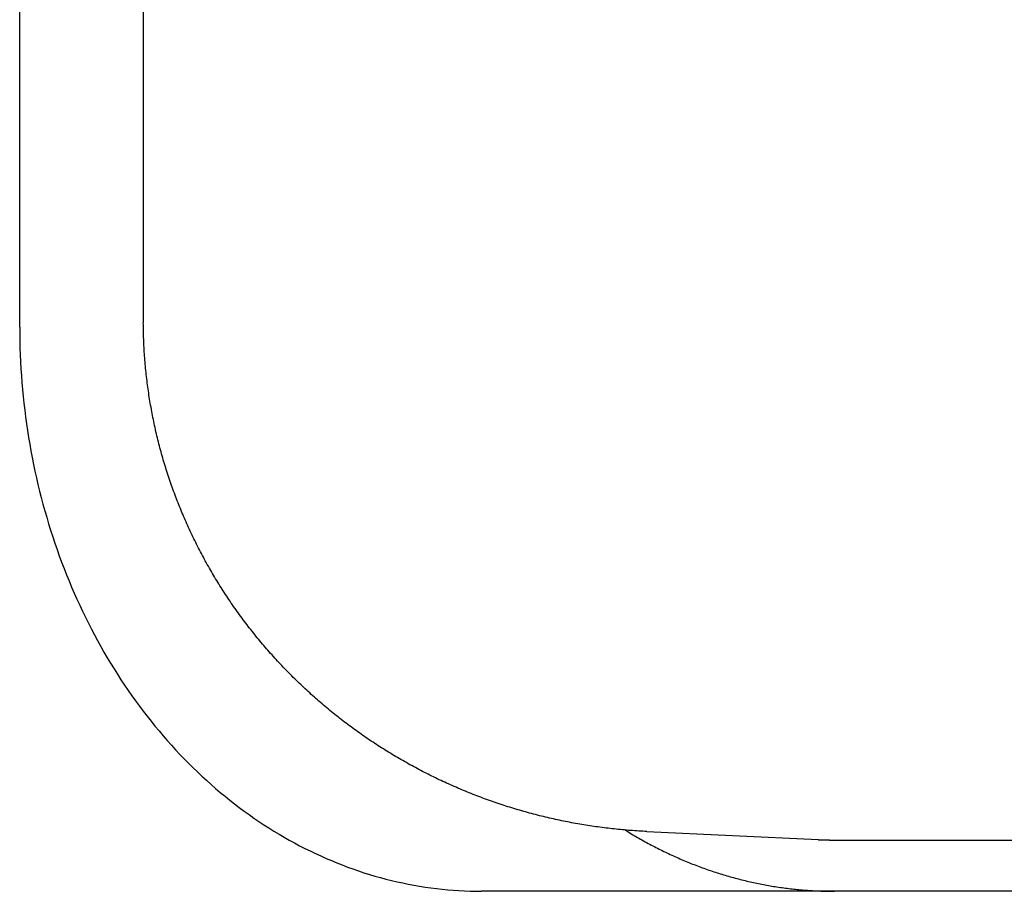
# Model space of a CAD drawing. Extents: x 987 to 2641, y 1244 to 2490.
# Tile 61 of 138: x 2009 to 2019, y 2078 to 2087. Entities that reach past the tile are written whole.
import ezdxf

# ---------------------------------------------------------------- set-up
doc = ezdxf.new("R2010")
doc.units = 0
doc.layers.add('KF_GRAVIS_8_DIM', color=1, linetype='CONTINUOUS')
doc.layers.add('KF_GRAVIS_8_LEFT', color=7, linetype='CONTINUOUS')

# ---------------------------------------------------------------- blocks, each defined once
blk = doc.blocks.new('*U13')
at = {"layer": 'KF_GRAVIS_8_LEFT'}
for p, q in [((-44.3471, -62), (-44.3471, -56)), ((-43.1415, -56.108), (-43.1415, -61.892)), ((-38.2296, -66.9171), (-36.5608, -66.9962)), ((-36.4018, -67), (-12.8682, -67)), ((-21.7792, -67.5), (-39.8418, -67.5))]:
    blk.add_line(p, q, dxfattribs=at)
for points in [[(-43.1415, -61.892, 0), (-43.1415, -61.8925, 0), (-43.1415, -61.893, 0), (-43.1415, -61.8935, 0), (-43.1415, -61.894, 0), (-43.1415, -61.8945, 0), (-43.1415, -61.895, 0), (-43.1415, -61.8955, 0), (-43.1415, -61.896, 0), (-43.1415, -61.8965, 0), (-43.1415, -61.897, 0), (-43.1415, -61.8975, 0), (-43.1415, -61.898, 0), (-43.1415, -61.8985, 0), (-43.1415, -61.899, 0), (-43.1415, -61.8995, 0), (-43.1415, -61.9, 0), (-43.1415, -61.9005, 0), (-43.1415, -61.901, 0), (-43.1415, -61.9015, 0), (-43.1415, -61.902, 0), (-43.1415, -61.9025, 0), (-43.1415, -61.903, 0), (-43.1415, -61.9035, 0), (-43.1415, -61.904, 0), (-43.1415, -61.9045, 0), (-43.1415, -61.905, 0), (-43.1415, -61.9055, 0), (-43.1415, -61.906, 0), (-43.1415, -61.9065, 0), (-43.1415, -61.907, 0), (-43.1415, -61.9075, 0), (-43.1415, -61.908, 0), (-43.1415, -61.9085, 0), (-43.1415, -61.909, 0), (-43.1415, -61.9095, 0), (-43.1415, -61.91, 0), (-43.1415, -61.9105, 0), (-43.1415, -61.911, 0), (-43.1415, -61.9115, 0), (-43.1415, -61.912, 0), (-43.1415, -61.9125, 0), (-43.1415, -61.913, 0), (-43.1415, -61.9135, 0), (-43.1415, -61.914, 0), (-43.1415, -61.9145, 0), (-43.1415, -61.915, 0), (-43.1415, -61.9155, 0), (-43.1415, -61.916, 0), (-43.1415, -61.9165, 0), (-43.1415, -61.917, 0), (-43.1415, -61.9175, 0), (-43.1415, -61.918, 0), (-43.1415, -61.9185, 0), (-43.1415, -61.919, 0), (-43.1415, -61.9194, 0), (-43.1415, -61.9199, 0), (-43.1415, -61.9204, 0), (-43.1415, -61.9209, 0), (-43.1415, -61.9214, 0), (-43.1415, -61.9219, 0), (-43.1415, -61.9224, 0), (-43.1415, -61.9229, 0), (-43.1415, -61.9234, 0), (-43.1415, -61.9239, 0), (-43.1415, -61.9244, 0), (-43.1415, -61.9249, 0), (-43.1415, -61.9254, 0), (-43.1415, -61.9259, 0), (-43.1415, -61.9264, 0), (-43.1414, -61.9269, 0), (-43.1414, -61.9274, 0), (-43.1414, -61.9279, 0), (-43.1414, -61.9284, 0), (-43.1414, -61.9289, 0), (-43.1414, -61.9294, 0), (-43.1414, -61.9299, 0), (-43.1414, -61.9304, 0), (-43.1414, -61.9309, 0), (-43.1414, -61.9314, 0), (-43.1414, -61.9319, 0), (-43.1414, -61.9324, 0), (-43.1414, -61.9329, 0), (-43.1414, -61.9334, 0), (-43.1414, -61.9339, 0), (-43.1414, -61.9344, 0), (-43.1414, -61.9349, 0), (-43.1414, -61.9354, 0), (-43.1414, -61.9359, 0), (-43.1414, -61.9364, 0), (-43.1414, -61.9369, 0), (-43.1414, -61.9374, 0), (-43.1414, -61.9379, 0), (-43.1414, -61.9384, 0), (-43.1414, -61.9389, 0), (-43.1414, -61.9394, 0), (-43.1414, -61.9399, 0), (-43.1414, -61.9404, 0), (-43.1414, -61.9409, 0), (-43.1414, -61.9414, 0), (-43.1414, -61.9419, 0), (-43.1414, -61.9424, 0), (-43.1414, -61.9429, 0), (-43.1414, -61.9434, 0), (-43.1414, -61.9439, 0), (-43.1414, -61.9444, 0), (-43.1414, -61.9449, 0), (-43.1414, -61.9454, 0), (-43.1414, -61.9459, 0), (-43.1414, -61.9464, 0), (-43.1414, -61.9469, 0), (-43.1414, -61.9474, 0), (-43.1414, -61.9479, 0), (-43.1414, -61.9484, 0), (-43.1414, -61.9489, 0), (-43.1414, -61.9494, 0), (-43.1414, -61.9499, 0), (-43.1414, -61.9504, 0), (-43.1414, -61.9509, 0), (-43.1414, -61.9514, 0), (-43.1414, -61.9519, 0), (-43.1414, -61.9524, 0), (-43.1414, -61.9529, 0), (-43.1414, -61.9534, 0), (-43.1414, -61.9539, 0), (-43.1413, -61.9544, 0), (-43.1413, -61.9549, 0), (-43.1413, -61.9554, 0), (-43.1413, -61.9559, 0)], [(-44.3471, -62, 0), (-44.3468, -62.0675, 0), (-44.3458, -62.135, 0), (-44.3441, -62.2024, 0), (-44.3417, -62.2699, 0), (-44.3387, -62.3373, 0), (-44.3349, -62.4046, 0), (-44.3305, -62.4719, 0), (-44.3254, -62.5391, 0), (-44.3197, -62.6062, 0), (-44.3133, -62.6733, 0), (-44.3062, -62.7402, 0), (-44.2984, -62.807, 0), (-44.2899, -62.8737, 0), (-44.2808, -62.9403, 0), (-44.271, -63.0067, 0), (-44.2606, -63.073, 0), (-44.2495, -63.1391, 0), (-44.2377, -63.2051, 0), (-44.2252, -63.2708, 0), (-44.2121, -63.3364, 0), (-44.1984, -63.4018, 0), (-44.1839, -63.4669, 0), (-44.1689, -63.5319, 0), (-44.1531, -63.5966, 0), (-44.1368, -63.661, 0), (-44.1198, -63.7252, 0), (-44.1021, -63.7892, 0), (-44.0838, -63.8529, 0), (-44.0648, -63.9163, 0), (-44.0453, -63.9794, 0), (-44.025, -64.0422, 0), (-44.0042, -64.1048, 0), (-43.9827, -64.167, 0), (-43.9606, -64.2288, 0), (-43.9379, -64.2904, 0), (-43.9146, -64.3516, 0), (-43.8906, -64.4124, 0), (-43.8661, -64.4729, 0), (-43.8409, -64.533, 0), (-43.8152, -64.5927, 0), (-43.7888, -64.652, 0), (-43.7618, -64.7109, 0), (-43.7343, -64.7695, 0), (-43.7062, -64.8276, 0), (-43.6774, -64.8852, 0), (-43.6482, -64.9425, 0), (-43.6183, -64.9993, 0), (-43.5879, -65.0556, 0), (-43.5569, -65.1115, 0), (-43.5253, -65.1669, 0), (-43.4932, -65.2219, 0), (-43.4605, -65.2763, 0), (-43.4273, -65.3303, 0), (-43.3936, -65.3838, 0), (-43.3593, -65.4367, 0), (-43.3245, -65.4892, 0), (-43.2891, -65.5411, 0), (-43.2533, -65.5925, 0), (-43.2169, -65.6433, 0), (-43.18, -65.6936, 0), (-43.1427, -65.7433, 0), (-43.1048, -65.7925, 0), (-43.0664, -65.8411, 0), (-43.0276, -65.8891, 0), (-42.9882, -65.9365, 0), (-42.9484, -65.9834, 0), (-42.9081, -66.0296, 0), (-42.8674, -66.0752, 0), (-42.8262, -66.1203, 0), (-42.7846, -66.1646, 0), (-42.7425, -66.2084, 0), (-42.7, -66.2516, 0), (-42.657, -66.2941, 0), (-42.6136, -66.3359, 0), (-42.5698, -66.3771, 0), (-42.5256, -66.4176, 0), (-42.481, -66.4575, 0), (-42.436, -66.4967, 0), (-42.3906, -66.5352, 0), (-42.3448, -66.5731, 0), (-42.2987, -66.6102, 0), (-42.2522, -66.6467, 0), (-42.2053, -66.6825, 0), (-42.158, -66.7175, 0), (-42.1104, -66.7519, 0), (-42.0625, -66.7855, 0), (-42.0142, -66.8184, 0), (-41.9656, -66.8506, 0), (-41.9167, -66.882, 0), (-41.8675, -66.9127, 0), (-41.8179, -66.9427, 0), (-41.7681, -66.9719, 0), (-41.718, -67.0004, 0), (-41.6676, -67.0282, 0), (-41.6169, -67.0551, 0), (-41.5659, -67.0813, 0), (-41.5147, -67.1068, 0), (-41.4633, -67.1315, 0), (-41.4116, -67.1554, 0), (-41.3596, -67.1785, 0), (-41.3074, -67.2008, 0), (-41.255, -67.2224, 0), (-41.2024, -67.2432, 0), (-41.1496, -67.2632, 0), (-41.0966, -67.2824, 0), (-41.0434, -67.3008, 0), (-40.9901, -67.3184, 0), (-40.9365, -67.3352, 0), (-40.8828, -67.3512, 0), (-40.8289, -67.3664, 0), (-40.7749, -67.3807, 0), (-40.7208, -67.3943, 0), (-40.6665, -67.4071, 0), (-40.612, -67.419, 0), (-40.5575, -67.4302, 0), (-40.5029, -67.4405, 0), (-40.4481, -67.45, 0), (-40.3933, -67.4586, 0), (-40.3384, -67.4665, 0), (-40.2834, -67.4735, 0), (-40.2284, -67.4797, 0), (-40.1732, -67.4851, 0), (-40.1181, -67.4896, 0), (-40.0629, -67.4934, 0), (-40.0076, -67.4963, 0), (-39.9524, -67.4983, 0), (-39.8971, -67.4996, 0), (-39.8418, -67.5, 0)], [(-38.2296, -66.9171, 0), (-38.2496, -66.9161, 0), (-38.2696, -66.915, 0), (-38.2896, -66.9139, 0), (-38.3095, -66.9127, 0), (-38.3295, -66.9114, 0), (-38.3495, -66.91, 0), (-38.3694, -66.9086, 0), (-38.3894, -66.9071, 0), (-38.4093, -66.9055, 0), (-38.4293, -66.9039, 0), (-38.4492, -66.9021, 0), (-38.4691, -66.9003, 0), (-38.4891, -66.8984, 0), (-38.509, -66.8965, 0), (-38.5289, -66.8944, 0), (-38.5488, -66.8923, 0), (-38.5687, -66.8902, 0), (-38.5886, -66.8879, 0), (-38.6084, -66.8856, 0), (-38.6283, -66.8832, 0), (-38.6482, -66.8807, 0), (-38.668, -66.8781, 0), (-38.6878, -66.8755, 0), (-38.7077, -66.8728, 0), (-38.7275, -66.87, 0), (-38.7473, -66.8672, 0), (-38.7671, -66.8643, 0), (-38.7869, -66.8613, 0), (-38.8067, -66.8582, 0), (-38.8264, -66.8551, 0), (-38.8462, -66.8518, 0), (-38.8659, -66.8485, 0), (-38.8856, -66.8452, 0), (-38.9054, -66.8417, 0), (-38.9251, -66.8382, 0), (-38.9448, -66.8346, 0), (-38.9644, -66.831, 0), (-38.9841, -66.8272, 0), (-39.0037, -66.8234, 0), (-39.0234, -66.8195, 0), (-39.043, -66.8156, 0), (-39.0626, -66.8116, 0), (-39.0822, -66.8075, 0), (-39.1018, -66.8033, 0), (-39.1213, -66.799, 0), (-39.1409, -66.7947, 0), (-39.1604, -66.7903, 0), (-39.1799, -66.7858, 0), (-39.1994, -66.7813, 0), (-39.2189, -66.7767, 0), (-39.2383, -66.772, 0), (-39.2578, -66.7672, 0), (-39.2772, -66.7624, 0), (-39.2966, -66.7575, 0), (-39.316, -66.7525, 0), (-39.3354, -66.7474, 0), (-39.3547, -66.7423, 0), (-39.3741, -66.7371, 0), (-39.3934, -66.7318, 0), (-39.4127, -66.7265, 0), (-39.4319, -66.7211, 0), (-39.4512, -66.7156, 0), (-39.4704, -66.71, 0), (-39.4896, -66.7044, 0), (-39.5088, -66.6987, 0), (-39.528, -66.6929, 0), (-39.5471, -66.687, 0), (-39.5663, -66.6811, 0), (-39.5854, -66.6751, 0), (-39.6045, -66.669, 0), (-39.6235, -66.6629, 0), (-39.6425, -66.6567, 0), (-39.6616, -66.6504, 0), (-39.6805, -66.644, 0), (-39.6995, -66.6376, 0), (-39.7185, -66.6311, 0), (-39.7374, -66.6245, 0), (-39.7563, -66.6179, 0), (-39.7751, -66.6111, 0), (-39.794, -66.6043, 0), (-39.8128, -66.5975, 0), (-39.8316, -66.5905, 0), (-39.8503, -66.5835, 0), (-39.8691, -66.5764, 0), (-39.8878, -66.5693, 0), (-39.9065, -66.5621, 0), (-39.9251, -66.5548, 0), (-39.9437, -66.5474, 0), (-39.9623, -66.54, 0), (-39.9809, -66.5325, 0), (-39.9995, -66.5249, 0), (-40.018, -66.5172, 0), (-40.0365, -66.5095, 0), (-40.0549, -66.5017, 0), (-40.0734, -66.4939, 0), (-40.0918, -66.4859, 0), (-40.1101, -66.4779, 0), (-40.1285, -66.4698, 0), (-40.1468, -66.4617, 0), (-40.1651, -66.4535, 0), (-40.1833, -66.4452, 0), (-40.2015, -66.4369, 0), (-40.2197, -66.4284, 0), (-40.2379, -66.4199, 0), (-40.256, -66.4114, 0), (-40.2741, -66.4028, 0), (-40.2921, -66.3941, 0), (-40.3101, -66.3853, 0), (-40.3281, -66.3764, 0), (-40.3461, -66.3675, 0), (-40.364, -66.3586, 0), (-40.3819, -66.3495, 0), (-40.3997, -66.3404, 0), (-40.4176, -66.3312, 0), (-40.4353, -66.322, 0), (-40.4531, -66.3127, 0), (-40.4708, -66.3033, 0), (-40.4885, -66.2938, 0), (-40.5061, -66.2843, 0), (-40.5237, -66.2747, 0), (-40.5413, -66.2651, 0), (-40.5588, -66.2553, 0), (-40.5763, -66.2455, 0), (-40.5938, -66.2357, 0), (-40.6112, -66.2258, 0), (-40.6286, -66.2158, 0), (-40.6459, -66.2057, 0), (-40.6633, -66.1956, 0), (-40.6805, -66.1854, 0), (-40.6977, -66.1751, 0), (-40.7149, -66.1648, 0), (-40.7321, -66.1544, 0), (-40.7492, -66.1439, 0), (-40.7663, -66.1334, 0), (-40.7833, -66.1228, 0), (-40.8003, -66.1122, 0), (-40.8172, -66.1014, 0), (-40.8341, -66.0907, 0), (-40.851, -66.0798, 0), (-40.8678, -66.0689, 0), (-40.8846, -66.0579, 0), (-40.9014, -66.0468, 0), (-40.9181, -66.0357, 0), (-40.9347, -66.0245, 0), (-40.9513, -66.0133, 0), (-40.9679, -66.002, 0), (-40.9844, -65.9906, 0), (-41.0009, -65.9791, 0), (-41.0173, -65.9676, 0), (-41.0337, -65.9561, 0), (-41.0501, -65.9444, 0), (-41.0664, -65.9327, 0), (-41.0826, -65.921, 0), (-41.0989, -65.9091, 0), (-41.115, -65.8972, 0), (-41.1312, -65.8853, 0), (-41.1472, -65.8732, 0), (-41.1633, -65.8612, 0), (-41.1792, -65.849, 0), (-41.1952, -65.8368, 0), (-41.2111, -65.8245, 0), (-41.2269, -65.8122, 0), (-41.2427, -65.7998, 0), (-41.2584, -65.7873, 0), (-41.2741, -65.7748, 0), (-41.2898, -65.7622, 0), (-41.3054, -65.7496, 0), (-41.3209, -65.7368, 0), (-41.3364, -65.7241, 0), (-41.3519, -65.7112, 0), (-41.3673, -65.6983, 0), (-41.3826, -65.6854, 0), (-41.3979, -65.6724, 0), (-41.4132, -65.6593, 0), (-41.4283, -65.6462, 0), (-41.4435, -65.633, 0), (-41.4586, -65.6197, 0), (-41.4736, -65.6064, 0), (-41.4886, -65.593, 0), (-41.5036, -65.5796, 0), (-41.5184, -65.5661, 0), (-41.5333, -65.5525, 0), (-41.5481, -65.5389, 0), (-41.5628, -65.5252, 0), (-41.5775, -65.5115, 0), (-41.5921, -65.4977, 0), (-41.6066, -65.4839, 0), (-41.6212, -65.47, 0), (-41.6356, -65.456, 0), (-41.65, -65.442, 0), (-41.6644, -65.4279, 0), (-41.6787, -65.4138, 0), (-41.6929, -65.3996, 0), (-41.7071, -65.3853, 0), (-41.7212, -65.371, 0), (-41.7353, -65.3567, 0), (-41.7493, -65.3423, 0), (-41.7632, -65.3278, 0), (-41.7771, -65.3133, 0), (-41.791, -65.2987, 0), (-41.8048, -65.284, 0), (-41.8185, -65.2693, 0), (-41.8321, -65.2546, 0), (-41.8458, -65.2398, 0), (-41.8593, -65.2249, 0), (-41.8728, -65.21, 0), (-41.8862, -65.1951, 0), (-41.8996, -65.18, 0), (-41.9129, -65.165, 0), (-41.9262, -65.1498, 0), (-41.9394, -65.1346, 0), (-41.9525, -65.1194, 0), (-41.9656, -65.1041, 0), (-41.9786, -65.0888, 0), (-41.9915, -65.0734, 0), (-42.0044, -65.0579, 0), (-42.0173, -65.0424, 0), (-42.03, -65.0269, 0), (-42.0427, -65.0113, 0), (-42.0554, -64.9956, 0), (-42.068, -64.9799, 0), (-42.0805, -64.9642, 0), (-42.0929, -64.9484, 0), (-42.1053, -64.9325, 0), (-42.1177, -64.9166, 0), (-42.1299, -64.9006, 0), (-42.1421, -64.8846, 0), (-42.1543, -64.8686, 0), (-42.1663, -64.8525, 0), (-42.1783, -64.8363, 0), (-42.1903, -64.8201, 0), (-42.2022, -64.8038, 0), (-42.214, -64.7875, 0), (-42.2257, -64.7712, 0), (-42.2374, -64.7548, 0), (-42.249, -64.7383, 0), (-42.2606, -64.7218, 0), (-42.272, -64.7053, 0), (-42.2834, -64.6887, 0), (-42.2948, -64.672, 0), (-42.3061, -64.6553, 0), (-42.3173, -64.6386, 0), (-42.3284, -64.6218, 0), (-42.3395, -64.605, 0), (-42.3505, -64.5881, 0), (-42.3614, -64.5712, 0), (-42.3723, -64.5542, 0), (-42.3831, -64.5372, 0), (-42.3939, -64.5202, 0), (-42.4045, -64.5031, 0), (-42.4151, -64.4859, 0), (-42.4256, -64.4687, 0), (-42.4361, -64.4515, 0), (-42.4465, -64.4342, 0), (-42.4568, -64.4169, 0), (-42.467, -64.3996, 0), (-42.4772, -64.3822, 0), (-42.4873, -64.3647, 0), (-42.4974, -64.3472, 0), (-42.5073, -64.3297, 0), (-42.5172, -64.3122, 0), (-42.527, -64.2945, 0), (-42.5368, -64.2769, 0), (-42.5465, -64.2592, 0), (-42.5561, -64.2415, 0), (-42.5656, -64.2237, 0), (-42.5751, -64.2059, 0), (-42.5845, -64.1881, 0), (-42.5938, -64.1702, 0), (-42.6031, -64.1523, 0), (-42.6122, -64.1343, 0), (-42.6213, -64.1163, 0), (-42.6304, -64.0983, 0), (-42.6393, -64.0802, 0), (-42.6482, -64.0621, 0), (-42.657, -64.044, 0), (-42.6657, -64.0258, 0), (-42.6744, -64.0076, 0), (-42.683, -63.9893, 0), (-42.6915, -63.971, 0), (-42.6999, -63.9527, 0), (-42.7083, -63.9343, 0), (-42.7166, -63.9159, 0), (-42.7248, -63.8975, 0), (-42.7329, -63.879, 0), (-42.741, -63.8605, 0), (-42.7489, -63.842, 0), (-42.7569, -63.8235, 0), (-42.7647, -63.8049, 0), (-42.7724, -63.7862, 0), (-42.7801, -63.7676, 0), (-42.7877, -63.7489, 0), (-42.7952, -63.7301, 0), (-42.8027, -63.7114, 0), (-42.8101, -63.6926, 0), (-42.8173, -63.6738, 0), (-42.8246, -63.6549, 0), (-42.8317, -63.636, 0), (-42.8388, -63.6171, 0), (-42.8457, -63.5982, 0), (-42.8526, -63.5792, 0), (-42.8595, -63.5602, 0), (-42.8662, -63.5412, 0), (-42.8729, -63.5221, 0), (-42.8794, -63.503, 0), (-42.886, -63.4839, 0), (-42.8924, -63.4648, 0), (-42.8987, -63.4456, 0), (-42.905, -63.4264, 0), (-42.9112, -63.4072, 0), (-42.9173, -63.388, 0), (-42.9233, -63.3687, 0), (-42.9292, -63.3494, 0), (-42.9351, -63.3301, 0), (-42.9409, -63.3107, 0), (-42.9466, -63.2913, 0), (-42.9522, -63.2719, 0), (-42.9578, -63.2525, 0), (-42.9632, -63.2331, 0), (-42.9686, -63.2136, 0), (-42.9739, -63.1941, 0), (-42.9791, -63.1746, 0), (-42.9843, -63.155, 0), (-42.9893, -63.1355, 0), (-42.9943, -63.1159, 0), (-42.9992, -63.0963, 0), (-43.004, -63.0767, 0), (-43.0087, -63.057, 0), (-43.0134, -63.0374, 0), (-43.0179, -63.0177, 0), (-43.0224, -62.998, 0), (-43.0268, -62.9783, 0), (-43.0311, -62.9585, 0), (-43.0354, -62.9388, 0), (-43.0395, -62.919, 0), (-43.0436, -62.8992, 0), (-43.0476, -62.8794, 0), (-43.0515, -62.8596, 0), (-43.0553, -62.8398, 0), (-43.0591, -62.8199, 0), (-43.0628, -62.8, 0), (-43.0663, -62.7801, 0), (-43.0698, -62.7602, 0), (-43.0733, -62.7403, 0), (-43.0766, -62.7204, 0), (-43.0798, -62.7004, 0), (-43.083, -62.6805, 0), (-43.0861, -62.6605, 0), (-43.0891, -62.6405, 0), (-43.092, -62.6205, 0), (-43.0949, -62.6005, 0), (-43.0976, -62.5805, 0), (-43.1003, -62.5605, 0), (-43.1029, -62.5404, 0), (-43.1054, -62.5204, 0), (-43.1078, -62.5003, 0), (-43.1101, -62.4802, 0), (-43.1124, -62.4601, 0), (-43.1146, -62.44, 0), (-43.1166, -62.4199, 0), (-43.1186, -62.3998, 0), (-43.1206, -62.3797, 0), (-43.1224, -62.3596, 0), (-43.1241, -62.3394, 0), (-43.1258, -62.3193, 0), (-43.1274, -62.2991, 0), (-43.1289, -62.279, 0), (-43.1303, -62.2588, 0), (-43.1316, -62.2386, 0), (-43.1329, -62.2185, 0), (-43.134, -62.1983, 0), (-43.1351, -62.1781, 0), (-43.1361, -62.1579, 0), (-43.137, -62.1377, 0), (-43.1378, -62.1175, 0), (-43.1386, -62.0973, 0), (-43.1392, -62.0771, 0), (-43.1398, -62.0569, 0), (-43.1403, -62.0367, 0), (-43.1407, -62.0165, 0), (-43.141, -61.9963, 0), (-43.1412, -61.9761, 0), (-43.1413, -61.9559, 0)], [(-38.4422, -66.9027, 0), (-38.4274, -66.9119, 0), (-38.4126, -66.9209, 0), (-38.3978, -66.9299, 0), (-38.3829, -66.9389, 0), (-38.368, -66.9477, 0), (-38.3531, -66.9565, 0), (-38.3382, -66.9652, 0), (-38.3232, -66.9739, 0), (-38.3083, -66.9825, 0), (-38.2933, -66.991, 0), (-38.2782, -66.9995, 0), (-38.2632, -67.0079, 0), (-38.2481, -67.0162, 0), (-38.233, -67.0244, 0), (-38.2178, -67.0326, 0), (-38.2027, -67.0407, 0), (-38.1875, -67.0488, 0), (-38.1723, -67.0568, 0), (-38.157, -67.0647, 0), (-38.1418, -67.0725, 0), (-38.1265, -67.0803, 0), (-38.1112, -67.088, 0), (-38.0959, -67.0957, 0), (-38.0805, -67.1032, 0), (-38.0651, -67.1107, 0), (-38.0497, -67.1182, 0), (-38.0343, -67.1255, 0), (-38.0189, -67.1328, 0), (-38.0034, -67.1401, 0), (-37.9879, -67.1472, 0), (-37.9724, -67.1543, 0), (-37.9569, -67.1613, 0), (-37.9414, -67.1683, 0), (-37.9258, -67.1751, 0), (-37.9102, -67.1819, 0), (-37.8946, -67.1887, 0), (-37.879, -67.1954, 0), (-37.8633, -67.202, 0), (-37.8477, -67.2085, 0), (-37.832, -67.2149, 0), (-37.8163, -67.2213, 0), (-37.8005, -67.2276, 0), (-37.7848, -67.2339, 0), (-37.769, -67.2401, 0), (-37.7533, -67.2462, 0), (-37.7374, -67.2522, 0), (-37.7216, -67.2582, 0), (-37.7058, -67.2641, 0), (-37.6899, -67.2699, 0), (-37.6741, -67.2756, 0), (-37.6582, -67.2813, 0), (-37.6423, -67.2869, 0), (-37.6264, -67.2924, 0), (-37.6104, -67.2979, 0), (-37.5945, -67.3033, 0), (-37.5785, -67.3086, 0), (-37.5625, -67.3139, 0), (-37.5465, -67.319, 0), (-37.5305, -67.3242, 0), (-37.5144, -67.3292, 0), (-37.4984, -67.3341, 0), (-37.4823, -67.339, 0), (-37.4663, -67.3439, 0), (-37.4502, -67.3486, 0), (-37.4341, -67.3533, 0), (-37.4179, -67.3579, 0), (-37.4018, -67.3624, 0), (-37.3857, -67.3669, 0), (-37.3695, -67.3712, 0), (-37.3533, -67.3756, 0), (-37.3371, -67.3798, 0), (-37.3209, -67.384, 0), (-37.3047, -67.3881, 0), (-37.2885, -67.3921, 0), (-37.2723, -67.396, 0), (-37.256, -67.3999, 0), (-37.2397, -67.4037, 0), (-37.2235, -67.4074, 0), (-37.2072, -67.4111, 0), (-37.1909, -67.4147, 0), (-37.1746, -67.4182, 0), (-37.1583, -67.4216, 0), (-37.142, -67.425, 0), (-37.1256, -67.4283, 0), (-37.1093, -67.4315, 0), (-37.0929, -67.4346, 0), (-37.0766, -67.4377, 0), (-37.0602, -67.4407, 0), (-37.0438, -67.4436, 0), (-37.0274, -67.4465, 0), (-37.011, -67.4492, 0), (-36.9946, -67.4519, 0), (-36.9782, -67.4546, 0), (-36.9618, -67.4571, 0), (-36.9453, -67.4596, 0), (-36.9289, -67.462, 0), (-36.9125, -67.4644, 0), (-36.896, -67.4666, 0), (-36.8796, -67.4688, 0), (-36.8631, -67.4709, 0), (-36.8466, -67.473, 0), (-36.8301, -67.4749, 0), (-36.8137, -67.4768, 0), (-36.7972, -67.4786, 0), (-36.7807, -67.4804, 0), (-36.7642, -67.482, 0), (-36.7477, -67.4836, 0), (-36.7312, -67.4852, 0), (-36.7146, -67.4866, 0), (-36.6981, -67.488, 0), (-36.6816, -67.4893, 0), (-36.6651, -67.4905, 0), (-36.6486, -67.4916, 0), (-36.632, -67.4927, 0), (-36.6155, -67.4937, 0), (-36.599, -67.4947, 0), (-36.5824, -67.4955, 0), (-36.5659, -67.4963, 0), (-36.5493, -67.497, 0), (-36.5328, -67.4976, 0), (-36.5162, -67.4982, 0), (-36.4997, -67.4987, 0), (-36.4831, -67.4991, 0), (-36.4666, -67.4994, 0), (-36.45, -67.4997, 0), (-36.4335, -67.4999, 0), (-36.4169, -67.5, 0), (-36.4003, -67.5, 0)], [(-36.5608, -66.9962, 0), (-36.5596, -66.9963, 0), (-36.5583, -66.9963, 0), (-36.5571, -66.9964, 0), (-36.5558, -66.9965, 0), (-36.5546, -66.9965, 0), (-36.5534, -66.9966, 0), (-36.5521, -66.9966, 0), (-36.5509, -66.9967, 0), (-36.5496, -66.9967, 0), (-36.5484, -66.9968, 0), (-36.5471, -66.9968, 0), (-36.5459, -66.9969, 0), (-36.5447, -66.997, 0), (-36.5434, -66.997, 0), (-36.5422, -66.9971, 0), (-36.5409, -66.9971, 0), (-36.5397, -66.9972, 0), (-36.5384, -66.9972, 0), (-36.5372, -66.9973, 0), (-36.536, -66.9973, 0), (-36.5347, -66.9974, 0), (-36.5335, -66.9974, 0), (-36.5322, -66.9975, 0), (-36.531, -66.9975, 0), (-36.5298, -66.9976, 0), (-36.5285, -66.9976, 0), (-36.5273, -66.9977, 0), (-36.526, -66.9977, 0), (-36.5248, -66.9977, 0), (-36.5235, -66.9978, 0), (-36.5223, -66.9978, 0), (-36.5211, -66.9979, 0), (-36.5198, -66.9979, 0), (-36.5186, -66.998, 0), (-36.5173, -66.998, 0), (-36.5161, -66.9981, 0), (-36.5148, -66.9981, 0), (-36.5136, -66.9981, 0), (-36.5124, -66.9982, 0), (-36.5111, -66.9982, 0), (-36.5099, -66.9983, 0), (-36.5086, -66.9983, 0), (-36.5074, -66.9983, 0), (-36.5061, -66.9984, 0), (-36.5049, -66.9984, 0), (-36.5037, -66.9985, 0), (-36.5024, -66.9985, 0), (-36.5012, -66.9985, 0), (-36.4999, -66.9986, 0), (-36.4987, -66.9986, 0), (-36.4974, -66.9986, 0), (-36.4962, -66.9987, 0), (-36.495, -66.9987, 0), (-36.4937, -66.9987, 0), (-36.4925, -66.9988, 0), (-36.4912, -66.9988, 0), (-36.49, -66.9988, 0), (-36.4887, -66.9989, 0), (-36.4875, -66.9989, 0), (-36.4863, -66.9989, 0), (-36.485, -66.999, 0), (-36.4838, -66.999, 0), (-36.4825, -66.999, 0), (-36.4813, -66.9991, 0), (-36.4801, -66.9991, 0), (-36.4788, -66.9991, 0), (-36.4776, -66.9991, 0), (-36.4763, -66.9992, 0), (-36.4751, -66.9992, 0), (-36.4738, -66.9992, 0), (-36.4726, -66.9993, 0), (-36.4714, -66.9993, 0), (-36.4701, -66.9993, 0), (-36.4689, -66.9993, 0), (-36.4676, -66.9994, 0), (-36.4664, -66.9994, 0), (-36.4651, -66.9994, 0), (-36.4639, -66.9994, 0), (-36.4627, -66.9994, 0), (-36.4614, -66.9995, 0), (-36.4602, -66.9995, 0), (-36.4589, -66.9995, 0), (-36.4577, -66.9995, 0), (-36.4564, -66.9996, 0), (-36.4552, -66.9996, 0), (-36.454, -66.9996, 0), (-36.4527, -66.9996, 0), (-36.4515, -66.9996, 0), (-36.4502, -66.9996, 0), (-36.449, -66.9997, 0), (-36.4477, -66.9997, 0), (-36.4465, -66.9997, 0), (-36.4453, -66.9997, 0), (-36.444, -66.9997, 0), (-36.4428, -66.9997, 0), (-36.4415, -66.9998, 0), (-36.4403, -66.9998, 0), (-36.439, -66.9998, 0), (-36.4378, -66.9998, 0), (-36.4366, -66.9998, 0), (-36.4353, -66.9998, 0), (-36.4341, -66.9998, 0), (-36.4328, -66.9999, 0), (-36.4316, -66.9999, 0), (-36.4303, -66.9999, 0), (-36.4291, -66.9999, 0), (-36.4279, -66.9999, 0), (-36.4266, -66.9999, 0), (-36.4254, -66.9999, 0), (-36.4241, -66.9999, 0), (-36.4229, -66.9999, 0), (-36.4216, -66.9999, 0), (-36.4204, -66.9999, 0), (-36.4192, -67, 0), (-36.4179, -67, 0), (-36.4167, -67, 0), (-36.4154, -67, 0), (-36.4142, -67, 0), (-36.4129, -67, 0), (-36.4117, -67, 0), (-36.4105, -67, 0), (-36.4092, -67, 0), (-36.408, -67, 0), (-36.4067, -67, 0), (-36.4055, -67, 0), (-36.4042, -67, 0), (-36.403, -67, 0), (-36.4018, -67, 0)]]:
    blk.add_polyline3d(points, dxfattribs=at)

msp = doc.modelspace()

# ---------------------------------------------------------------- block references
at = {"layer": 'KF_GRAVIS_8_DIM'}
msp.add_blockref('*U13', (2053.3832, 2145.913), dxfattribs=at)

doc.saveas('drawing.dxf')
